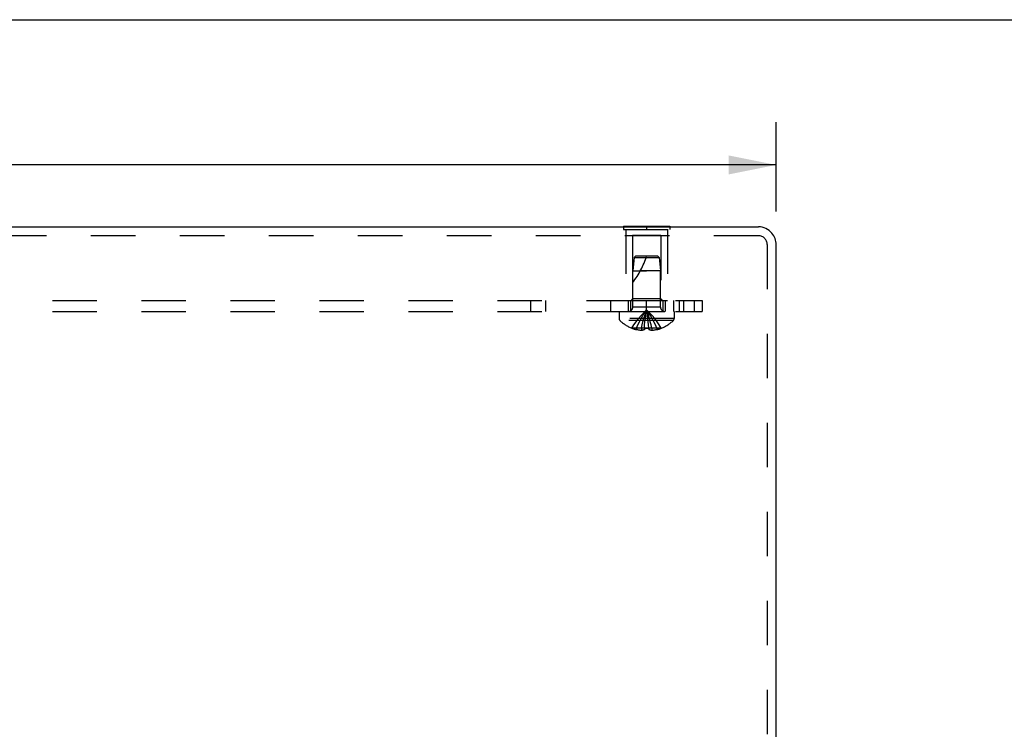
# Model space of a CAD drawing. Header units: inches. Extents: x 0 to 54.6, y 0 to 35.4.
# Tile 6 of 18: x 19 to 25.6, y 30.6 to 35.4. Entities that reach past the tile are written whole.
import ezdxf

# ---------------------------------------------------------------- set-up
doc = ezdxf.new("R2010")
doc.units = ezdxf.units.IN
doc.header["$LTSCALE"] = 3.005357
doc.header["$MEASUREMENT"] = 0
doc.linetypes.add('HIDDEN', pattern=[0.2, 0.1, -0.1])
doc.layers.get('0').update_dxf_attribs({"linetype": 'CONTINUOUS'})
for name, color, linetype in [('DEFAULT_2', 8, 'HIDDEN'), ('DIMENSIONS', 7, 'CONTINUOUS'), ('SUBPANEL', 7, 'CONTINUOUS')]:
    doc.layers.add(name, color=color, linetype=linetype)
doc.styles.get("Standard").update_dxf_attribs({"font": 'arial.ttf'})
doc.dimstyles.new('DIMSTYLE_1', dxfattribs={"dimtxt": 0.241071, "dimasz": 0.321429, "dimexe": 0.09, "dimexo": 0.07, "dimgap": 0.0375, "dimtad": 0, "dimtih": 1, "dimtoh": 1, "dimzin": 4, "dimdsep": 46, "dimtxsty": 'Standard', "dimblk": '_FILLED', "dimblk1": '_FILLED', "dimblk2": '_FILLED', "dimcen": 0.09, "dimadec": 3, "dimazin": 1, "dimtfac": 1, "dimtdec": 3, "dimtofl": 0, "dimtmove": 0, "dimatfit": 3, "dimldrblk": '_FILLED', "dimfxl": 0, "dimtolj": 1, "dimtzin": 4, "dimarcsym": 0})

# ---------------------------------------------------------------- blocks, each defined once
blk = doc.blocks.new('_FILLED')
at = {"color": 0, "linetype": 'ByBlock'}
blk.add_solid([(0, 0), (-1, 0.2), (-1, -0.2)], dxfattribs=at)
blk = doc.blocks.new('*D1')
at = {"layer": 'DIMENSIONS', "color": 2, "linetype": 'Continuous'}
for p, q in [((12.0878, 34.0629), (12.0878, 34.6657)), ((24.0878, 34.0629), (24.0878, 34.6657)), ((12.0878, 34.3764), (17.546, 34.3764)), ((24.0878, 34.3764), (18.6295, 34.3764))]:
    blk.add_line(p, q, dxfattribs=at)
at = {"layer": 'DIMENSIONS', "color": 2, "linetype": 'Continuous', "xscale": 0.3214285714, "yscale": 0.3214285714, "zscale": 0.3214285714, "rotation": 180}
blk.add_blockref('_FILLED', (12.0878, 34.3764), dxfattribs=at)
at = {"layer": 'DIMENSIONS', "color": 2, "linetype": 'Continuous', "xscale": 0.3214285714, "yscale": 0.3214285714, "zscale": 0.3214285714}
blk.add_blockref('_FILLED', (24.0878, 34.3764), dxfattribs=at)
at = {"layer": 'DIMENSIONS', "color": 2, "linetype": 'Continuous', "insert": (18.0878, 34.497), "char_height": 0.24107, "width": 0.842406, "attachment_point": 2, "line_spacing_factor": 0.9}
blk.add_mtext('12.00', dxfattribs=at)

msp = doc.modelspace()

# ---------------------------------------------------------------- linework, layer by layer
at = {"color": 7, "linetype": 'Continuous'}
for p, q in [((0, 35.3571), (54.6429, 35.3571)), ((23.0568, 33.9619), (23.3688, 33.9619)), ((23.0568, 33.9619), (23.0568, 33.9579)), ((23.2128, 33.9619), (23.2128, 33.9579)), ((23.3688, 33.9619), (23.3688, 33.9579))]:
    msp.add_line(p, q, dxfattribs=at)
at = {"color": 3, "linetype": 'Continuous'}
for p, q in [((12.2078, 33.9579), (23.9678, 33.9579)), ((24.0878, 26.9649), (24.0878, 33.8379))]:
    msp.add_line(p, q, dxfattribs=at)
at = {"color": 7, "linetype": 'Continuous'}
msp.add_arc((23.9678, 33.8379), 0.12, 40.41647, 90, dxfattribs=at)
at = {"color": 3, "linetype": 'Continuous'}
msp.add_arc((23.9678, 33.8379), 0.12, 0, 40.41647, dxfattribs=at)
at = {"layer": 'DEFAULT_2', "color": 8, "linetype": 'HIDDEN'}
for p, q in [((23.0568, 33.9579), (23.0568, 33.9409)), ((23.0568, 33.9409), (23.3688, 33.9409)), ((23.0728, 33.9409), (23.0728, 33.4619)), ((23.2128, 33.9579), (23.2128, 33.9409)), ((23.3528, 33.9409), (23.3528, 33.4619)), ((23.3688, 33.9579), (23.3688, 33.9409)), ((23.9678, 33.8979), (12.2078, 33.8979)), ((23.3078, 33.8994), (23.1178, 33.8994)), ((23.1178, 33.8994), (23.1178, 33.4719)), ((23.3078, 33.8994), (23.3078, 33.4719)), ((24.0278, 33.8379), (24.0278, 26.9649)), ((23.1278, 33.7519), (23.1188, 33.6619)), ((23.1388, 33.7619), (23.1278, 33.7519)), ((23.1278, 33.7519), (23.2978, 33.7519)), ((23.1388, 33.7619), (23.2868, 33.7619)), ((23.2868, 33.7619), (23.2978, 33.7519)), ((23.2978, 33.7519), (23.3068, 33.6619)), ((23.1188, 33.6619), (23.2128, 33.6619)), ((23.1188, 33.4151), (23.1188, 33.6619)), ((23.2128, 33.6619), (23.1708, 33.6619)), ((23.3068, 33.6619), (23.2128, 33.6619)), ((23.3068, 33.4151), (23.3068, 33.6619)), ((23.0728, 33.4619), (23.3528, 33.4619)), ((23.1178, 33.4719), (23.1078, 33.4619)), ((23.3078, 33.4719), (23.1178, 33.4719)), ((23.3078, 33.4719), (23.3178, 33.4619)), ((23.0263, 33.3869), (23.3993, 33.3869)), ((23.0263, 33.3869), (23.0263, 33.3403)), ((23.3068, 33.4151), (23.1188, 33.4151)), ((23.3993, 33.3869), (23.3993, 33.3403)), ((23.3993, 33.3403), (23.0263, 33.3403)), ((23.393, 33.3258), (23.0325, 33.3258)), ((23.2213, 33.3382), (23.2186, 33.3587)), ((23.2238, 33.3172), (23.2213, 33.3384)), ((23.2261, 33.2957), (23.2238, 33.3175)), ((23.1135, 33.2739), (23.1133, 33.2735)), ((23.1145, 33.2735), (23.1135, 33.2739)), ((23.1973, 33.2735), (23.1145, 33.2735)), ((23.1443, 33.2735), (23.1443, 33.2635)), ((23.1779, 33.2735), (23.1779, 33.2586)), ((23.1973, 33.2735), (23.1994, 33.296)), ((23.1973, 33.2739), (23.1999, 33.2738)), ((23.1973, 33.2735), (23.1973, 33.2739)), ((23.1973, 33.2735), (23.1973, 33.2635)), ((23.2102, 33.2736), (23.2128, 33.2735)), ((23.2128, 33.2735), (23.2154, 33.2736)), ((23.2257, 33.2738), (23.2282, 33.2739)), ((23.2283, 33.2735), (23.2261, 33.296)), ((23.2282, 33.2739), (23.2283, 33.2735)), ((23.3111, 33.2735), (23.2283, 33.2735)), ((23.2283, 33.2735), (23.2283, 33.2635)), ((23.2477, 33.2735), (23.2477, 33.2586)), ((23.2813, 33.2735), (23.2813, 33.2635)), ((23.312, 33.2739), (23.3111, 33.2735)), ((23.312, 33.2739), (23.3123, 33.2735))]:
    msp.add_line(p, q, dxfattribs=at)
for points in [[(23.1135, 33.2739), (23.1272, 33.296), (23.142, 33.3175), (23.158, 33.3384), (23.1751, 33.3587), (23.1934, 33.3784), (23.2128, 33.3975)], [(23.1443, 33.2735), (23.1537, 33.2957), (23.1639, 33.3172), (23.175, 33.3382), (23.1868, 33.3586), (23.1994, 33.3784), (23.2128, 33.3975)], [(23.1779, 33.2735), (23.1827, 33.2957), (23.1879, 33.3172), (23.1935, 33.3382), (23.1995, 33.3586), (23.2059, 33.3784), (23.2128, 33.3975)], [(23.1994, 33.2957), (23.2017, 33.3175), (23.2042, 33.3384), (23.2069, 33.3587), (23.2097, 33.3784), (23.2128, 33.3975)], [(23.2017, 33.3172), (23.2042, 33.3382), (23.2069, 33.3586), (23.2097, 33.3784), (23.2128, 33.3975)], [(23.2477, 33.2735), (23.2429, 33.2957), (23.2376, 33.3172), (23.232, 33.3382), (23.226, 33.3586), (23.2196, 33.3784), (23.2128, 33.3975)], [(23.2186, 33.3586), (23.2158, 33.3784), (23.2128, 33.3975)], [(23.2186, 33.3587), (23.2158, 33.3784), (23.2128, 33.3975)], [(23.312, 33.2739), (23.2983, 33.296), (23.2835, 33.3175), (23.2675, 33.3384), (23.2504, 33.3587), (23.2322, 33.3784), (23.2128, 33.3975)], [(23.2813, 33.2735), (23.2718, 33.2957), (23.2616, 33.3172), (23.2506, 33.3382), (23.2388, 33.3586), (23.2262, 33.3784), (23.2128, 33.3975)], [(23.1779, 33.2586), (23.1737, 33.2589), (23.1695, 33.2593), (23.1653, 33.2597), (23.1611, 33.2603), (23.1569, 33.261), (23.1527, 33.2617), (23.1485, 33.2626), (23.1443, 33.2635)], [(23.1973, 33.2635), (23.1947, 33.2625), (23.1922, 33.2616), (23.1897, 33.2609), (23.1873, 33.2602), (23.1849, 33.2597), (23.1825, 33.2592), (23.1802, 33.2589), (23.1779, 33.2586)], [(23.2128, 33.2735), (23.2102, 33.2736), (23.2076, 33.2736), (23.205, 33.2736), (23.2024, 33.2737), (23.1999, 33.2738), (23.1973, 33.2739)], [(23.2024, 33.2737), (23.205, 33.2736), (23.2076, 33.2736)], [(23.2282, 33.2739), (23.2257, 33.2738), (23.2231, 33.2737), (23.2205, 33.2736), (23.2179, 33.2736), (23.2154, 33.2736), (23.2128, 33.2735)], [(23.2179, 33.2736), (23.2205, 33.2736), (23.2231, 33.2737)], [(23.2477, 33.2586), (23.2453, 33.2589), (23.243, 33.2592), (23.2406, 33.2597), (23.2383, 33.2602), (23.2358, 33.2609), (23.2334, 33.2616), (23.2308, 33.2625), (23.2283, 33.2635)], [(23.2813, 33.2635), (23.2771, 33.2626), (23.2729, 33.2617), (23.2687, 33.261), (23.2645, 33.2603), (23.2603, 33.2597), (23.256, 33.2593), (23.2519, 33.2589), (23.2477, 33.2586)]]:
    msp.add_lwpolyline(points, dxfattribs=at)
for centre, radius, start, end in [((23.9678, 33.8379), 0.06, 0, 90), ((22.6675, 33.9321), 0.5712, 322.18624, 342.66464), ((23.0906, 33.4151), 0.0282, 270, 360), ((23.335, 33.4151), 0.0282, 180, 270), ((23.0463, 33.3403), 0.02, 180, 226.4862), ((23.2128, 33.5157), 0.2618, 226.4862, 247.63871), ((23.2128, 33.5157), 0.2618, 292.36129, 313.5138), ((23.3793, 33.3403), 0.02, 313.5138, 360), ((23.2128, 33.5157), 0.2614, 247.91062, 254.80589), ((23.2128, 33.5157), 0.2614, 285.19411, 292.08938)]:
    msp.add_arc(centre, radius, start, end, dxfattribs=at)
at = {"layer": 'SUBPANEL', "color": 8, "linetype": 'HIDDEN'}
for p, q in [((12.5878, 33.4619), (23.5878, 33.4619)), ((22.43, 33.3869), (22.43, 33.4619)), ((22.5312, 33.3869), (22.5312, 33.4619)), ((22.9708, 33.3869), (22.9708, 33.4619)), ((23.0878, 33.4619), (23.0878, 33.3869)), ((23.1038, 33.4619), (23.1038, 33.3869)), ((23.2128, 33.3869), (23.2128, 33.4619)), ((23.3218, 33.4619), (23.3218, 33.3869)), ((23.3378, 33.4619), (23.3378, 33.3869)), ((23.3938, 33.4619), (23.3938, 33.3869)), ((23.4337, 33.3869), (23.4337, 33.4619)), ((23.4628, 33.4619), (23.4628, 33.3869)), ((23.5361, 33.3869), (23.5361, 33.4619)), ((23.5878, 33.4619), (23.5878, 33.3869)), ((12.5878, 33.3869), (23.5878, 33.3869))]:
    msp.add_line(p, q, dxfattribs=at)

# ---------------------------------------------------------------- dimensions: what is measured, and where the dimension line sits
at = {"layer": 'DIMENSIONS', "color": 2, "linetype": 'Continuous'}
dim = msp.add_linear_dim(base=(24.0878, 34.3764), p1=(12.0878, 33.9929), p2=(24.0878, 33.9929), dimstyle='DIMSTYLE_1', dxfattribs=at)
dim.commit()
dim.dimension.update_dxf_attribs({"geometry": '*D1', "text_midpoint": (18.098, 34.3751), "dimtype": 160})

doc.saveas('drawing.dxf')
